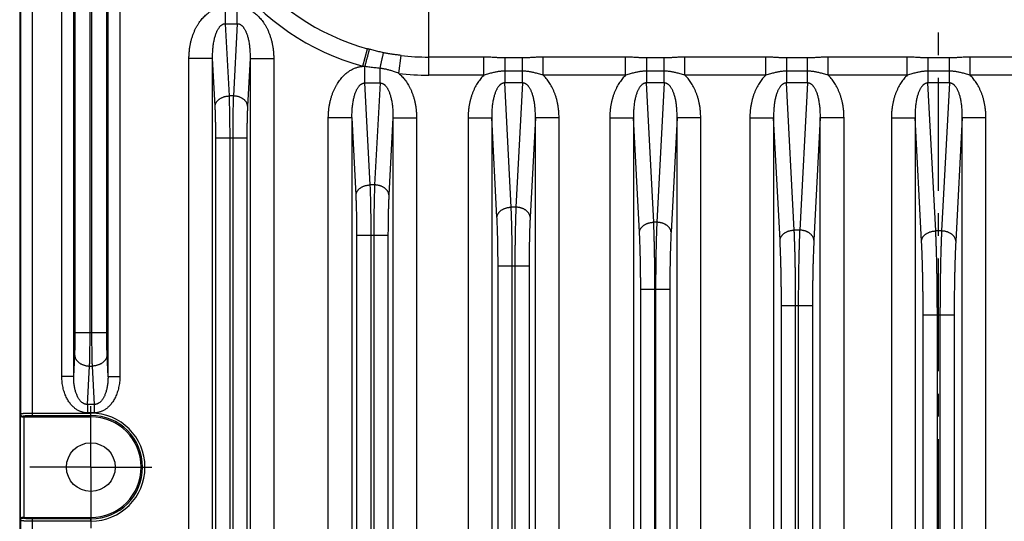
# Model space of a CAD drawing. Extents: x 0 to 840, y 0 to 594.
# Tile 9 of 84: x 146 to 229, y 353 to 396. Entities that reach past the tile are written whole.
import ezdxf

# ---------------------------------------------------------------- set-up
doc = ezdxf.new("R2010")
doc.units = 0
doc.header["$LTSCALE"] = 25.4
doc.header["$MEASUREMENT"] = 0
doc.linetypes.add('CENTER', pattern=[0.6, 0.375, -0.075, 0.075, -0.075])
doc.layers.get('0').update_dxf_attribs({"linetype": 'CONTINUOUS'})
doc.layers.add('P-AX', color=7, linetype='CONTINUOUS')

msp = doc.modelspace()

# ---------------------------------------------------------------- linework, layer by layer
at = {"color": 9, "linetype": 'CENTER'}
msp.add_line((223.664, 106.91), (223.664, 493.826), dxfattribs=at)
at = {"color": 7, "linetype": 'Continuous'}
for p, q in [((146.164, 478.906), (146.164, 116.905)), ((146.516, 362.155), (152.164, 362.155)), ((146.516, 353.655), (152.164, 353.655))]:
    msp.add_line(p, q, dxfattribs=at)
at = {"color": 9, "linetype": 'Continuous'}
for p, q in [((147.23, 362.271), (147.23, 472.54)), ((146.23, 472.41), (146.23, 362.401)), ((149.718, 365.547), (149.718, 468.263)), ((150.717, 365.547), (150.717, 468.263)), ((153.611, 468.263), (153.611, 365.547)), ((154.61, 468.263), (154.61, 365.547)), ((150.852, 369.262), (150.852, 464.548)), ((152.1, 369.262), (152.1, 464.548)), ((152.228, 464.548), (152.228, 369.262)), ((153.476, 464.548), (153.476, 369.262)), ((163.525, 395.32), (163.525, 396.734)), ((164.503, 395.32), (164.503, 396.734)), ((180.664, 390.973), (180.664, 396.897)), ((163.525, 395.32), (164.503, 395.32)), ((163.844, 389.225), (163.525, 395.32)), ((164.503, 395.32), (164.183, 389.225)), ((175.097, 391.726), (175.504, 393.203)), ((160.439, 177.535), (160.439, 392.376)), ((162.436, 392.376), (160.439, 392.376)), ((162.436, 177.535), (162.436, 392.376)), ((162.646, 388.376), (162.436, 392.376)), ((165.591, 392.376), (165.382, 388.376)), ((165.591, 392.376), (165.591, 177.535)), ((165.591, 392.376), (167.589, 392.376)), ((167.589, 392.376), (167.589, 177.535)), ((178.137, 391.126), (178.322, 392.647)), ((185.307, 392.505), (180.664, 392.505)), ((185.307, 390.973), (185.307, 392.505)), ((188.563, 392.431), (187.064, 392.431)), ((187.064, 392.431), (187.064, 390.32)), ((188.563, 390.32), (188.563, 392.431)), ((197.257, 392.505), (190.321, 392.505)), ((190.321, 390.973), (190.321, 392.505)), ((197.257, 390.973), (197.257, 392.505)), ((200.513, 392.431), (199.014, 392.431)), ((199.014, 392.431), (199.014, 390.32)), ((200.513, 390.32), (200.513, 392.431)), ((209.075, 392.505), (202.271, 392.505)), ((202.271, 390.973), (202.271, 392.505)), ((209.075, 390.973), (209.075, 392.505)), ((212.595, 392.431), (210.832, 392.431)), ((210.832, 392.431), (210.832, 390.32)), ((212.595, 390.32), (212.595, 392.431)), ((221.006, 392.505), (214.353, 392.505)), ((214.353, 390.973), (214.353, 392.505)), ((221.006, 390.973), (221.006, 392.505)), ((224.564, 392.431), (222.763, 392.431)), ((222.763, 392.431), (222.763, 390.32)), ((224.564, 390.32), (224.564, 392.431)), ((232.975, 392.505), (226.322, 392.505)), ((226.322, 390.973), (226.322, 392.505)), ((175.278, 390.32), (175.278, 391.705)), ((176.55, 390.32), (176.55, 391.55)), ((188.563, 391.316), (187.064, 391.316)), ((200.513, 391.316), (199.014, 391.316)), ((212.595, 391.316), (210.832, 391.316)), ((224.564, 391.316), (222.763, 391.316)), ((175.729, 381.718), (175.278, 390.32)), ((175.278, 390.32), (176.55, 390.32)), ((176.55, 390.32), (176.099, 381.718)), ((185.307, 390.973), (180.664, 390.973)), ((187.614, 379.84), (187.064, 390.32)), ((188.563, 390.32), (187.064, 390.32)), ((188.563, 390.32), (188.014, 379.84)), ((197.257, 390.973), (190.321, 390.973)), ((199.63, 378.57), (199.014, 390.32)), ((200.513, 390.32), (199.014, 390.32)), ((200.513, 390.32), (199.898, 378.57)), ((209.075, 390.973), (202.271, 390.973)), ((211.483, 377.905), (210.832, 390.32)), ((212.595, 390.32), (210.832, 390.32)), ((212.595, 390.32), (211.945, 377.905)), ((221.006, 390.973), (214.353, 390.973)), ((223.418, 377.834), (222.763, 390.32)), ((224.564, 390.32), (222.763, 390.32)), ((224.564, 390.32), (223.91, 377.834)), ((232.975, 390.973), (226.322, 390.973)), ((164.183, 389.225), (163.844, 389.225)), ((172.192, 177.535), (172.192, 387.376)), ((174.19, 387.376), (172.192, 387.376)), ((174.19, 177.535), (174.19, 387.376)), ((174.531, 380.869), (174.19, 387.376)), ((177.638, 387.376), (177.297, 380.869)), ((177.638, 387.376), (177.638, 177.535)), ((177.638, 387.376), (179.635, 387.376)), ((179.635, 387.376), (179.635, 177.535)), ((183.979, 387.376), (183.979, 305.935)), ((183.979, 387.376), (185.976, 387.376)), ((185.976, 387.376), (185.976, 305.935)), ((186.415, 378.992), (185.976, 387.376)), ((189.652, 387.376), (189.212, 378.992)), ((191.649, 387.376), (189.652, 387.376)), ((189.652, 305.935), (189.652, 387.376)), ((191.649, 305.935), (191.649, 387.376)), ((195.929, 387.376), (195.929, 311.935)), ((195.929, 387.376), (197.926, 387.376)), ((197.926, 387.376), (197.926, 311.935)), ((198.432, 377.721), (197.926, 387.376)), ((201.602, 387.376), (201.096, 377.721)), ((201.602, 311.935), (201.602, 387.376)), ((203.599, 387.376), (201.602, 387.376)), ((203.599, 311.935), (203.599, 387.376)), ((207.746, 387.376), (207.746, 314.435)), ((207.746, 387.376), (209.744, 387.376)), ((209.744, 387.376), (209.744, 314.435)), ((210.284, 377.056), (209.744, 387.376)), ((213.684, 387.376), (213.143, 377.056)), ((213.684, 314.435), (213.684, 387.376)), ((215.681, 387.376), (213.684, 387.376)), ((215.681, 314.435), (215.681, 387.376)), ((219.677, 387.376), (219.677, 315.435)), ((219.677, 387.376), (221.675, 387.376)), ((221.675, 387.376), (221.675, 315.435)), ((222.219, 376.986), (221.675, 387.376)), ((225.653, 387.376), (225.109, 376.986)), ((225.653, 315.435), (225.653, 387.376)), ((227.65, 387.376), (225.653, 387.376)), ((227.65, 315.435), (227.65, 387.376)), ((162.704, 184.221), (162.704, 385.689)), ((162.704, 385.689), (165.323, 385.689)), ((163.903, 184.221), (163.903, 385.689)), ((164.125, 385.689), (164.125, 184.221)), ((165.323, 385.689), (165.323, 184.221)), ((176.099, 381.718), (175.729, 381.718)), ((188.014, 379.84), (187.614, 379.84)), ((199.898, 378.57), (199.63, 378.57)), ((211.945, 377.905), (211.483, 377.905)), ((223.91, 377.834), (223.418, 377.834)), ((174.604, 187.435), (174.604, 377.475)), ((174.604, 377.475), (177.223, 377.475)), ((175.803, 187.435), (175.803, 377.475)), ((176.025, 377.475), (176.025, 187.435)), ((177.223, 377.475), (177.223, 187.435)), ((186.504, 318.42), (186.504, 374.891)), ((186.504, 374.891), (189.123, 374.891)), ((187.703, 318.42), (187.703, 374.891)), ((187.925, 374.891), (187.925, 318.42)), ((189.123, 374.891), (189.123, 318.42)), ((198.536, 326.398), (198.536, 372.913)), ((198.536, 372.913), (200.991, 372.913)), ((199.735, 326.398), (199.735, 372.913)), ((199.793, 372.913), (199.793, 326.398)), ((200.991, 372.913), (200.991, 326.398)), ((210.404, 330.27), (210.404, 371.541)), ((210.404, 371.541), (213.023, 371.541)), ((211.603, 330.27), (211.603, 371.541)), ((211.825, 371.541), (211.825, 330.27)), ((213.023, 371.541), (213.023, 330.27)), ((222.354, 332.047), (222.354, 370.763)), ((222.354, 370.763), (224.973, 370.763)), ((223.553, 332.047), (223.553, 370.763)), ((223.775, 370.763), (223.775, 332.047)), ((224.973, 370.763), (224.973, 332.047)), ((150.852, 369.262), (153.476, 369.262)), ((150.717, 365.547), (150.81, 367.318)), ((153.518, 367.318), (153.611, 365.547)), ((151.888, 363.19), (152.058, 366.434)), ((152.058, 366.434), (152.27, 366.434)), ((152.27, 366.434), (152.44, 363.19)), ((150.717, 365.547), (149.718, 365.547)), ((153.611, 365.547), (154.61, 365.547)), ((152.44, 363.19), (151.888, 363.19)), ((151.888, 363.19), (151.888, 362.483)), ((152.44, 363.19), (152.44, 362.483)), ((146.216, 362.33), (146.23, 362.401)), ((146.216, 362.33), (146.216, 353.481)), ((146.43, 362.202), (146.421, 362.154)), ((146.516, 362.155), (146.516, 353.655)), ((147.23, 362.47), (152.164, 362.47)), ((147.23, 362.271), (152.164, 362.271)), ((152.44, 362.483), (151.888, 362.483)), ((152.164, 362.155), (152.164, 362.47)), ((146.23, 353.41), (146.216, 353.481)), ((146.23, 353.41), (146.23, 242.401)), ((146.421, 353.657), (146.43, 353.609)), ((147.23, 242.271), (147.23, 353.54)), ((152.164, 353.54), (147.23, 353.54)), ((152.164, 353.341), (147.23, 353.341)), ((152.164, 353.341), (152.164, 353.655))]:
    msp.add_line(p, q, dxfattribs=at)
at = {"color": 7, "linetype": 'Continuous'}
msp.add_circle((152.164, 357.905), 2.054, dxfattribs=at)
at = {"color": 9, "linetype": 'Continuous'}
for centre, radius, start, end in [((180.664, 411.905), 20.933, 180, 254.5773), ((180.664, 411.905), 19.401, 180, 254.57726), ((180.664, 411.905), 19.401, 263.06598, 270), ((180.664, 411.905), 20.933, 263.06576, 270), ((152.164, 357.905), 4.564, 270, 90), ((152.164, 357.905), 4.365, 270, 90)]:
    msp.add_arc(centre, radius, start, end, dxfattribs=at)
at = {"color": 7, "linetype": 'Continuous'}
msp.add_arc((152.164, 357.905), 4.25, 270, 90, dxfattribs=at)
at = {"color": 9, "linetype": 'Continuous'}
for points, start_tangent, end_tangent in [([(160.439, 392.376), (160.447, 392.695), (160.471, 393.007), (160.509, 393.312), (160.562, 393.608), (160.627, 393.893), (160.705, 394.167), (160.795, 394.428), (160.893, 394.674), (161.001, 394.904), (161.116, 395.12), (161.237, 395.32), (161.363, 395.505), (161.494, 395.674), (161.628, 395.829), (161.765, 395.97), (161.904, 396.097), (162.045, 396.211), (162.185, 396.311), (162.324, 396.399), (162.461, 396.473), (162.594, 396.536), (162.722, 396.588), (162.846, 396.63), (162.965, 396.664), (163.081, 396.69), (163.194, 396.709), (163.305, 396.723), (163.415, 396.731), (163.525, 396.734)], (-0.000002, 1), (1, 0.000004)), ([(164.503, 396.734), (164.613, 396.731), (164.723, 396.723), (164.834, 396.709), (164.947, 396.69), (165.062, 396.664), (165.182, 396.63), (165.306, 396.588), (165.434, 396.536), (165.567, 396.473), (165.703, 396.399), (165.843, 396.311), (165.983, 396.211), (166.123, 396.097), (166.263, 395.97), (166.4, 395.829), (166.534, 395.674), (166.664, 395.505), (166.791, 395.32), (166.912, 395.12), (167.027, 394.904), (167.134, 394.674), (167.233, 394.428), (167.322, 394.167), (167.4, 393.893), (167.466, 393.608), (167.519, 393.312), (167.557, 393.007), (167.581, 392.695), (167.589, 392.376)], (1, -0.000004), (-0.000002, -1)), ([(162.436, 392.376), (162.434, 392.595), (162.438, 392.809), (162.447, 393.018), (162.462, 393.22), (162.482, 393.415), (162.507, 393.602), (162.536, 393.78), (162.57, 393.947), (162.606, 394.104), (162.646, 394.25), (162.688, 394.386), (162.733, 394.511), (162.779, 394.625), (162.827, 394.729), (162.876, 394.824), (162.926, 394.909), (162.977, 394.985), (163.028, 395.051), (163.079, 395.109), (163.129, 395.158), (163.178, 395.199), (163.226, 395.232), (163.271, 395.259), (163.316, 395.28), (163.359, 395.297), (163.401, 395.308), (163.442, 395.316), (163.483, 395.319), (163.525, 395.32)], (-0.023797, 0.999717), (0.999053, -0.043499)), ([(164.503, 395.32), (164.544, 395.319), (164.585, 395.316), (164.627, 395.308), (164.669, 395.297), (164.712, 395.28), (164.756, 395.259), (164.802, 395.232), (164.85, 395.199), (164.898, 395.158), (164.949, 395.109), (164.999, 395.051), (165.051, 394.985), (165.102, 394.909), (165.152, 394.824), (165.201, 394.729), (165.249, 394.625), (165.295, 394.511), (165.34, 394.386), (165.382, 394.25), (165.422, 394.104), (165.458, 393.947), (165.491, 393.78), (165.521, 393.602), (165.545, 393.415), (165.565, 393.22), (165.58, 393.018), (165.59, 392.809), (165.594, 392.595), (165.591, 392.376)], (0.999053, 0.043499), (-0.023797, -0.999717)), ([(175.278, 391.705), (175.315, 391.843), (175.352, 391.981), (175.389, 392.116), (175.425, 392.25), (175.46, 392.38), (175.495, 392.507), (175.528, 392.629), (175.56, 392.747), (175.591, 392.859), (175.62, 392.966), (175.647, 393.065), (175.672, 393.158)], (0.260322, 0.965522), (0.264512, 0.964382)), ([(175.672, 393.158), (175.589, 393.18), (175.504, 393.203)], (-0.965471, 0.260509), (-0.96399, 0.26594)), ([(176.85, 392.869), (176.456, 392.959), (176.063, 393.055), (175.672, 393.158)], (-0.976883, 0.213775), (-0.965471, 0.26051)), ([(176.55, 391.55), (176.58, 391.688), (176.61, 391.824), (176.64, 391.958), (176.669, 392.089), (176.698, 392.216), (176.726, 392.339), (176.753, 392.457), (176.78, 392.57), (176.805, 392.676), (176.828, 392.776), (176.85, 392.869)], (0.214232, 0.976783), (0.235246, 0.971936)), ([(178.322, 392.647), (178.12, 392.671), (177.942, 392.692), (177.783, 392.712), (177.64, 392.731), (177.51, 392.749), (177.389, 392.767), (177.275, 392.786), (177.167, 392.805), (177.061, 392.825), (176.956, 392.846), (176.85, 392.869)], (-0.992685, 0.120734), (-0.976883, 0.213775)), ([(187.064, 392.431), (186.974, 392.431), (186.881, 392.433), (186.785, 392.437), (186.684, 392.441), (186.576, 392.447), (186.457, 392.454), (186.325, 392.463), (186.175, 392.473), (186.003, 392.483), (185.804, 392.493), (185.573, 392.501), (185.307, 392.505)], (-1, 0.000003), (-1, 0.000014)), ([(190.321, 392.505), (190.055, 392.501), (189.823, 392.493), (189.624, 392.483), (189.453, 392.473), (189.303, 392.463), (189.171, 392.454), (189.052, 392.447), (188.944, 392.441), (188.843, 392.437), (188.746, 392.433), (188.653, 392.431), (188.563, 392.431)], (-1, -0.000014), (-1, -0.000003)), ([(199.014, 392.431), (198.924, 392.431), (198.831, 392.433), (198.735, 392.437), (198.634, 392.441), (198.526, 392.447), (198.407, 392.454), (198.275, 392.463), (198.125, 392.473), (197.953, 392.483), (197.754, 392.493), (197.523, 392.501), (197.257, 392.505)], (-1, 0.000003), (-1, 0.000014)), ([(202.271, 392.505), (202.005, 392.501), (201.773, 392.493), (201.574, 392.483), (201.403, 392.473), (201.253, 392.463), (201.121, 392.454), (201.002, 392.447), (200.894, 392.441), (200.793, 392.437), (200.696, 392.433), (200.603, 392.431), (200.513, 392.431)], (-1, -0.000014), (-1, -0.000003)), ([(210.832, 392.431), (210.742, 392.431), (210.649, 392.433), (210.553, 392.437), (210.452, 392.441), (210.344, 392.447), (210.225, 392.454), (210.093, 392.463), (209.943, 392.473), (209.771, 392.483), (209.572, 392.493), (209.341, 392.501), (209.075, 392.505)], (-1, 0.000003), (-1, 0.000014)), ([(214.353, 392.505), (214.087, 392.501), (213.855, 392.493), (213.657, 392.483), (213.485, 392.473), (213.335, 392.463), (213.203, 392.454), (213.084, 392.447), (212.976, 392.441), (212.875, 392.437), (212.778, 392.433), (212.686, 392.431), (212.595, 392.431)], (-1, -0.000014), (-1, -0.000003)), ([(222.763, 392.431), (222.673, 392.431), (222.58, 392.433), (222.484, 392.437), (222.383, 392.441), (222.275, 392.447), (222.156, 392.454), (222.024, 392.463), (221.874, 392.473), (221.702, 392.483), (221.503, 392.493), (221.272, 392.501), (221.006, 392.505)], (-1, 0.000003), (-1, 0.000014)), ([(226.322, 392.505), (226.056, 392.501), (225.824, 392.493), (225.626, 392.483), (225.454, 392.473), (225.304, 392.463), (225.172, 392.454), (225.053, 392.447), (224.945, 392.441), (224.844, 392.437), (224.747, 392.433), (224.655, 392.431), (224.564, 392.431)], (-1, -0.000014), (-1, -0.000003)), ([(172.192, 387.376), (172.2, 387.687), (172.222, 387.993), (172.259, 388.291), (172.309, 388.581), (172.372, 388.861), (172.447, 389.13), (172.533, 389.387), (172.628, 389.629), (172.731, 389.858), (172.842, 390.072), (172.959, 390.271), (173.081, 390.456), (173.208, 390.625), (173.338, 390.781), (173.471, 390.923), (173.606, 391.052), (173.743, 391.168), (173.88, 391.271), (174.017, 391.362), (174.152, 391.44), (174.283, 391.507), (174.411, 391.563), (174.534, 391.609), (174.653, 391.646), (174.768, 391.676), (174.88, 391.698), (174.989, 391.715), (175.097, 391.726)], (-0.000002, 1), (0.996792, 0.080032)), ([(175.278, 391.705), (175.188, 391.717), (175.097, 391.726)], (-0.991269, 0.131853), (-0.994995, 0.099924)), ([(176.55, 391.55), (176.124, 391.598), (175.7, 391.65), (175.278, 391.705)], (-0.99414, 0.108101), (-0.991039, 0.133576)), ([(178.137, 391.126), (177.953, 391.198), (177.781, 391.261), (177.621, 391.316), (177.47, 391.364), (177.326, 391.405), (177.189, 391.441), (177.056, 391.471), (176.928, 391.497), (176.801, 391.518), (176.675, 391.536), (176.55, 391.55)], (-0.927676, 0.373387), (-0.995126, 0.098609)), ([(178.137, 391.126), (178.27, 391.008), (178.402, 390.877), (178.531, 390.734), (178.657, 390.578), (178.78, 390.408), (178.898, 390.224), (179.011, 390.025), (179.118, 389.813), (179.217, 389.587), (179.309, 389.348), (179.391, 389.095), (179.463, 388.83), (179.523, 388.555), (179.571, 388.271), (179.607, 387.979), (179.628, 387.68), (179.635, 387.376)], (0.767552, -0.640986), (-0.000002, -1)), ([(187.064, 391.316), (186.948, 391.314), (186.829, 391.308), (186.709, 391.298), (186.586, 391.284), (186.46, 391.266), (186.328, 391.243), (186.188, 391.215), (186.04, 391.181), (185.879, 391.141), (185.705, 391.094), (185.514, 391.038), (185.307, 390.973)], (-1, 0.000006), (-0.949786, -0.3129)), ([(190.321, 390.973), (190.114, 391.038), (189.923, 391.094), (189.748, 391.141), (189.588, 391.181), (189.439, 391.215), (189.3, 391.243), (189.168, 391.266), (189.042, 391.284), (188.919, 391.298), (188.798, 391.308), (188.68, 391.314), (188.563, 391.316)], (-0.949786, 0.3129), (-1, -0.000006)), ([(199.014, 391.316), (198.898, 391.314), (198.779, 391.308), (198.659, 391.298), (198.536, 391.284), (198.41, 391.266), (198.278, 391.243), (198.138, 391.215), (197.99, 391.181), (197.829, 391.141), (197.655, 391.094), (197.464, 391.038), (197.257, 390.973)], (-1, 0.000006), (-0.949786, -0.3129)), ([(202.271, 390.973), (202.064, 391.038), (201.873, 391.094), (201.698, 391.141), (201.538, 391.181), (201.389, 391.215), (201.25, 391.243), (201.118, 391.266), (200.992, 391.284), (200.869, 391.298), (200.748, 391.308), (200.63, 391.314), (200.513, 391.316)], (-0.949786, 0.3129), (-1, -0.000006)), ([(210.832, 391.316), (210.716, 391.314), (210.597, 391.308), (210.477, 391.298), (210.354, 391.284), (210.228, 391.266), (210.095, 391.243), (209.956, 391.215), (209.808, 391.181), (209.647, 391.141), (209.473, 391.094), (209.282, 391.038), (209.075, 390.973)], (-1, 0.000006), (-0.949786, -0.3129)), ([(214.353, 390.973), (214.146, 391.038), (213.955, 391.094), (213.78, 391.141), (213.62, 391.181), (213.471, 391.215), (213.332, 391.243), (213.2, 391.266), (213.074, 391.284), (212.951, 391.298), (212.83, 391.308), (212.712, 391.314), (212.595, 391.316)], (-0.949786, 0.3129), (-1, -0.000006)), ([(222.763, 391.316), (222.647, 391.314), (222.528, 391.308), (222.407, 391.298), (222.285, 391.284), (222.158, 391.266), (222.026, 391.243), (221.887, 391.215), (221.739, 391.181), (221.578, 391.141), (221.404, 391.094), (221.213, 391.038), (221.006, 390.973)], (-1, 0.000006), (-0.949786, -0.3129)), ([(226.322, 390.973), (226.115, 391.038), (225.924, 391.094), (225.749, 391.141), (225.589, 391.181), (225.44, 391.215), (225.301, 391.243), (225.169, 391.266), (225.043, 391.284), (224.92, 391.298), (224.799, 391.308), (224.681, 391.314), (224.564, 391.316)], (-0.949786, 0.3129), (-1, -0.000006)), ([(174.19, 387.376), (174.187, 387.595), (174.191, 387.809), (174.201, 388.018), (174.215, 388.22), (174.236, 388.415), (174.26, 388.602), (174.29, 388.78), (174.323, 388.947), (174.359, 389.104), (174.399, 389.25), (174.441, 389.386), (174.486, 389.511), (174.532, 389.625), (174.58, 389.729), (174.629, 389.824), (174.679, 389.909), (174.73, 389.985), (174.781, 390.051), (174.832, 390.109), (174.882, 390.158), (174.931, 390.199), (174.979, 390.232), (175.025, 390.259), (175.069, 390.28), (175.112, 390.297), (175.154, 390.308), (175.195, 390.316), (175.237, 390.319), (175.278, 390.32)], (-0.023797, 0.999717), (0.999053, -0.043499)), ([(176.55, 390.32), (176.591, 390.319), (176.632, 390.316), (176.674, 390.308), (176.716, 390.297), (176.759, 390.28), (176.803, 390.259), (176.849, 390.232), (176.896, 390.199), (176.945, 390.158), (176.995, 390.109), (177.046, 390.051), (177.097, 389.985), (177.148, 389.909), (177.199, 389.824), (177.248, 389.729), (177.296, 389.625), (177.342, 389.511), (177.386, 389.386), (177.429, 389.25), (177.468, 389.104), (177.505, 388.947), (177.538, 388.78), (177.567, 388.602), (177.592, 388.415), (177.612, 388.22), (177.627, 388.018), (177.637, 387.809), (177.64, 387.595), (177.638, 387.376)], (0.999053, 0.043499), (-0.023797, -0.999717)), ([(185.307, 390.973), (185.178, 390.841), (185.052, 390.697), (184.929, 390.54), (184.809, 390.37), (184.694, 390.187), (184.584, 389.99), (184.48, 389.779), (184.383, 389.555), (184.295, 389.318), (184.215, 389.068), (184.145, 388.807), (184.087, 388.536), (184.04, 388.257), (184.006, 387.969), (183.986, 387.675), (183.979, 387.376)], (-0.718912, -0.695101), (0.000002, -1)), ([(187.064, 390.32), (187.023, 390.319), (186.982, 390.316), (186.94, 390.308), (186.898, 390.297), (186.855, 390.28), (186.811, 390.259), (186.765, 390.232), (186.718, 390.199), (186.669, 390.158), (186.619, 390.109), (186.568, 390.051), (186.517, 389.985), (186.466, 389.909), (186.415, 389.824), (186.366, 389.729), (186.318, 389.625), (186.272, 389.511), (186.228, 389.386), (186.185, 389.25), (186.146, 389.104), (186.109, 388.947), (186.076, 388.78), (186.047, 388.602), (186.022, 388.415), (186.002, 388.22), (185.987, 388.018), (185.977, 387.809), (185.974, 387.595), (185.976, 387.376)], (-0.999053, 0.043506), (0.023797, -0.999717)), ([(189.652, 387.376), (189.654, 387.595), (189.65, 387.809), (189.641, 388.018), (189.626, 388.22), (189.606, 388.415), (189.581, 388.602), (189.552, 388.78), (189.519, 388.947), (189.482, 389.104), (189.442, 389.25), (189.4, 389.386), (189.356, 389.511), (189.309, 389.625), (189.261, 389.729), (189.212, 389.824), (189.162, 389.909), (189.111, 389.985), (189.06, 390.051), (189.009, 390.109), (188.959, 390.158), (188.91, 390.199), (188.863, 390.232), (188.817, 390.259), (188.773, 390.28), (188.729, 390.297), (188.687, 390.308), (188.646, 390.316), (188.605, 390.319), (188.563, 390.32)], (0.023797, 0.999717), (-0.999053, -0.043506)), ([(191.649, 387.376), (191.642, 387.675), (191.621, 387.969), (191.587, 388.257), (191.541, 388.536), (191.482, 388.807), (191.413, 389.068), (191.333, 389.318), (191.244, 389.555), (191.148, 389.779), (191.044, 389.99), (190.934, 390.187), (190.818, 390.37), (190.699, 390.54), (190.576, 390.697), (190.449, 390.841), (190.321, 390.973)], (0.000002, 1), (-0.718912, 0.695101)), ([(197.257, 390.973), (197.128, 390.841), (197.002, 390.697), (196.879, 390.54), (196.759, 390.37), (196.644, 390.187), (196.534, 389.99), (196.43, 389.779), (196.333, 389.555), (196.245, 389.318), (196.165, 389.068), (196.095, 388.807), (196.037, 388.536), (195.99, 388.257), (195.956, 387.969), (195.936, 387.675), (195.929, 387.376)], (-0.718912, -0.695101), (0.000002, -1)), ([(199.014, 390.32), (198.973, 390.319), (198.932, 390.316), (198.89, 390.308), (198.848, 390.297), (198.805, 390.28), (198.761, 390.259), (198.715, 390.232), (198.668, 390.199), (198.619, 390.158), (198.569, 390.109), (198.518, 390.051), (198.467, 389.985), (198.416, 389.909), (198.365, 389.824), (198.316, 389.729), (198.268, 389.625), (198.222, 389.511), (198.178, 389.386), (198.135, 389.25), (198.096, 389.104), (198.059, 388.947), (198.026, 388.78), (197.997, 388.602), (197.972, 388.415), (197.952, 388.22), (197.937, 388.018), (197.927, 387.809), (197.924, 387.595), (197.926, 387.376)], (-0.999053, 0.043506), (0.023797, -0.999717)), ([(201.602, 387.376), (201.604, 387.595), (201.6, 387.809), (201.591, 388.018), (201.576, 388.22), (201.556, 388.415), (201.531, 388.602), (201.502, 388.78), (201.469, 388.947), (201.432, 389.104), (201.392, 389.25), (201.35, 389.386), (201.306, 389.511), (201.259, 389.625), (201.211, 389.729), (201.162, 389.824), (201.112, 389.909), (201.061, 389.985), (201.01, 390.051), (200.959, 390.109), (200.909, 390.158), (200.86, 390.199), (200.813, 390.232), (200.767, 390.259), (200.723, 390.28), (200.679, 390.297), (200.637, 390.308), (200.596, 390.316), (200.555, 390.319), (200.513, 390.32)], (0.023797, 0.999717), (-0.999053, -0.043506)), ([(203.599, 387.376), (203.592, 387.675), (203.571, 387.969), (203.537, 388.257), (203.491, 388.536), (203.432, 388.807), (203.363, 389.068), (203.283, 389.318), (203.194, 389.555), (203.098, 389.779), (202.994, 389.99), (202.884, 390.187), (202.768, 390.37), (202.649, 390.54), (202.526, 390.697), (202.399, 390.841), (202.271, 390.973)], (0.000002, 1), (-0.718912, 0.695101)), ([(209.075, 390.973), (208.946, 390.841), (208.82, 390.697), (208.697, 390.54), (208.577, 390.37), (208.462, 390.187), (208.352, 389.99), (208.248, 389.779), (208.151, 389.555), (208.062, 389.318), (207.983, 389.068), (207.913, 388.807), (207.855, 388.536), (207.808, 388.257), (207.774, 387.969), (207.753, 387.675), (207.746, 387.376)], (-0.718912, -0.695101), (0.000002, -1)), ([(210.832, 390.32), (210.791, 390.319), (210.75, 390.316), (210.708, 390.308), (210.666, 390.297), (210.623, 390.28), (210.579, 390.259), (210.533, 390.232), (210.485, 390.199), (210.437, 390.158), (210.387, 390.109), (210.336, 390.051), (210.285, 389.985), (210.234, 389.909), (210.183, 389.824), (210.134, 389.729), (210.086, 389.625), (210.04, 389.511), (209.995, 389.386), (209.953, 389.25), (209.914, 389.104), (209.877, 388.947), (209.844, 388.78), (209.815, 388.602), (209.79, 388.415), (209.77, 388.22), (209.755, 388.018), (209.745, 387.809), (209.741, 387.595), (209.744, 387.376)], (-0.999053, 0.043506), (0.023797, -0.999717)), ([(213.684, 387.376), (213.686, 387.595), (213.682, 387.809), (213.673, 388.018), (213.658, 388.22), (213.638, 388.415), (213.613, 388.602), (213.584, 388.78), (213.551, 388.947), (213.514, 389.104), (213.474, 389.25), (213.432, 389.386), (213.388, 389.511), (213.341, 389.625), (213.294, 389.729), (213.244, 389.824), (213.194, 389.909), (213.143, 389.985), (213.092, 390.051), (213.041, 390.109), (212.991, 390.158), (212.942, 390.199), (212.895, 390.232), (212.849, 390.259), (212.805, 390.28), (212.762, 390.297), (212.72, 390.308), (212.678, 390.316), (212.637, 390.319), (212.595, 390.32)], (0.023797, 0.999717), (-0.999053, -0.043506)), ([(215.681, 387.376), (215.674, 387.675), (215.653, 387.969), (215.619, 388.257), (215.573, 388.536), (215.514, 388.807), (215.445, 389.068), (215.365, 389.318), (215.276, 389.555), (215.18, 389.779), (215.076, 389.99), (214.966, 390.187), (214.85, 390.37), (214.731, 390.54), (214.608, 390.697), (214.482, 390.841), (214.353, 390.973)], (0.000002, 1), (-0.718912, 0.695101)), ([(221.006, 390.973), (220.877, 390.841), (220.751, 390.697), (220.628, 390.54), (220.508, 390.37), (220.393, 390.187), (220.283, 389.99), (220.179, 389.779), (220.082, 389.555), (219.993, 389.318), (219.914, 389.068), (219.844, 388.807), (219.786, 388.536), (219.739, 388.257), (219.705, 387.969), (219.684, 387.675), (219.677, 387.376)], (-0.718912, -0.695101), (0.000002, -1)), ([(222.763, 390.32), (222.722, 390.319), (222.681, 390.316), (222.639, 390.308), (222.597, 390.297), (222.554, 390.28), (222.51, 390.259), (222.464, 390.232), (222.416, 390.199), (222.368, 390.158), (222.317, 390.109), (222.267, 390.051), (222.215, 389.985), (222.165, 389.909), (222.114, 389.824), (222.065, 389.729), (222.017, 389.625), (221.971, 389.511), (221.926, 389.386), (221.884, 389.25), (221.844, 389.104), (221.808, 388.947), (221.775, 388.78), (221.745, 388.602), (221.721, 388.415), (221.701, 388.22), (221.686, 388.018), (221.676, 387.809), (221.672, 387.595), (221.675, 387.376)], (-0.999053, 0.043506), (0.023797, -0.999717)), ([(225.653, 387.376), (225.655, 387.595), (225.651, 387.809), (225.642, 388.018), (225.627, 388.22), (225.607, 388.415), (225.582, 388.602), (225.553, 388.78), (225.52, 388.947), (225.483, 389.104), (225.444, 389.25), (225.401, 389.386), (225.357, 389.511), (225.31, 389.625), (225.263, 389.729), (225.213, 389.824), (225.163, 389.909), (225.112, 389.985), (225.061, 390.051), (225.01, 390.109), (224.96, 390.158), (224.911, 390.199), (224.864, 390.232), (224.818, 390.259), (224.774, 390.28), (224.731, 390.297), (224.689, 390.308), (224.647, 390.316), (224.606, 390.319), (224.564, 390.32)], (0.023797, 0.999717), (-0.999053, -0.043506)), ([(227.65, 387.376), (227.643, 387.675), (227.622, 387.969), (227.588, 388.257), (227.542, 388.536), (227.484, 388.807), (227.414, 389.068), (227.334, 389.318), (227.245, 389.555), (227.149, 389.779), (227.045, 389.99), (226.935, 390.187), (226.819, 390.37), (226.7, 390.54), (226.577, 390.697), (226.451, 390.841), (226.322, 390.973)], (0.000002, 1), (-0.718912, 0.695101)), ([(162.646, 388.376), (162.653, 388.442), (162.667, 388.506), (162.688, 388.57), (162.715, 388.633), (162.75, 388.694), (162.79, 388.754), (162.837, 388.811), (162.89, 388.865), (162.948, 388.917), (163.012, 388.966), (163.081, 389.011), (163.154, 389.052), (163.231, 389.09), (163.312, 389.123), (163.396, 389.152), (163.482, 389.176), (163.571, 389.195), (163.661, 389.21), (163.752, 389.22), (163.844, 389.225)], (0.052193, 0.998637), (0.999657, 0.026195)), ([(163.903, 385.689), (163.902, 385.951), (163.901, 386.212), (163.9, 386.472), (163.898, 386.729), (163.896, 386.983), (163.893, 387.234), (163.889, 387.481), (163.885, 387.723), (163.881, 387.959), (163.876, 388.189), (163.87, 388.412), (163.865, 388.628), (163.858, 388.836), (163.851, 389.035), (163.844, 389.225)], (0, 1), (-0.039798, 0.999208)), ([(164.183, 389.225), (164.176, 389.035), (164.169, 388.836), (164.163, 388.628), (164.157, 388.412), (164.152, 388.189), (164.147, 387.959), (164.142, 387.723), (164.138, 387.481), (164.135, 387.234), (164.132, 386.983), (164.129, 386.729), (164.128, 386.472), (164.126, 386.212), (164.125, 385.951), (164.125, 385.689)], (-0.039798, -0.999208), (0, -1)), ([(165.382, 388.376), (165.375, 388.442), (165.361, 388.506), (165.34, 388.57), (165.312, 388.633), (165.278, 388.694), (165.237, 388.754), (165.19, 388.811), (165.138, 388.865), (165.079, 388.917), (165.016, 388.966), (164.947, 389.011), (164.874, 389.052), (164.797, 389.09), (164.716, 389.123), (164.632, 389.152), (164.546, 389.176), (164.457, 389.195), (164.367, 389.21), (164.275, 389.22), (164.183, 389.225)], (-0.052193, 0.998637), (-0.999657, 0.026195)), ([(162.704, 385.689), (162.704, 385.888), (162.703, 386.087), (162.702, 386.284), (162.7, 386.479), (162.697, 386.673), (162.694, 386.864), (162.691, 387.051), (162.687, 387.235), (162.683, 387.414), (162.678, 387.589), (162.672, 387.759), (162.666, 387.923), (162.66, 388.081), (162.653, 388.232), (162.646, 388.376)], (0, 1), (-0.052336, 0.99863)), ([(165.382, 388.376), (165.375, 388.232), (165.368, 388.081), (165.361, 387.923), (165.356, 387.759), (165.35, 387.589), (165.345, 387.414), (165.341, 387.235), (165.337, 387.051), (165.333, 386.864), (165.33, 386.673), (165.328, 386.479), (165.326, 386.284), (165.325, 386.087), (165.324, 385.888), (165.323, 385.689)], (-0.052336, -0.99863), (0, -1)), ([(174.531, 380.869), (174.537, 380.935), (174.551, 380.999), (174.572, 381.063), (174.6, 381.126), (174.634, 381.187), (174.675, 381.247), (174.722, 381.304), (174.775, 381.358), (174.833, 381.41), (174.897, 381.459), (174.965, 381.504), (175.038, 381.545), (175.116, 381.583), (175.196, 381.616), (175.28, 381.645), (175.367, 381.669), (175.455, 381.688), (175.546, 381.703), (175.637, 381.713), (175.729, 381.718)], (0.052193, 0.998637), (0.999657, 0.026195)), ([(175.803, 377.475), (175.802, 377.77), (175.801, 378.063), (175.8, 378.356), (175.798, 378.646), (175.795, 378.933), (175.792, 379.217), (175.788, 379.496), (175.783, 379.771), (175.778, 380.04), (175.773, 380.303), (175.767, 380.56), (175.76, 380.809), (175.753, 381.049), (175.745, 381.282), (175.737, 381.505), (175.729, 381.718)], (0, 1), (-0.041889, 0.999122)), ([(176.099, 381.718), (176.09, 381.505), (176.082, 381.282), (176.075, 381.049), (176.067, 380.809), (176.061, 380.56), (176.055, 380.303), (176.049, 380.04), (176.044, 379.771), (176.04, 379.496), (176.036, 379.217), (176.033, 378.933), (176.03, 378.646), (176.028, 378.356), (176.026, 378.063), (176.025, 377.77), (176.025, 377.475)], (-0.041889, -0.999122), (0, -1)), ([(177.297, 380.869), (177.29, 380.935), (177.276, 380.999), (177.255, 381.063), (177.228, 381.126), (177.193, 381.187), (177.153, 381.247), (177.106, 381.304), (177.053, 381.358), (176.995, 381.41), (176.931, 381.459), (176.862, 381.504), (176.789, 381.545), (176.712, 381.583), (176.631, 381.616), (176.547, 381.645), (176.461, 381.669), (176.372, 381.688), (176.282, 381.703), (176.191, 381.713), (176.099, 381.718)], (-0.052193, 0.998637), (-0.999657, 0.026195)), ([(174.604, 377.475), (174.604, 377.711), (174.603, 377.946), (174.602, 378.18), (174.599, 378.412), (174.597, 378.641), (174.593, 378.868), (174.59, 379.092), (174.585, 379.312), (174.58, 379.527), (174.575, 379.738), (174.568, 379.943), (174.562, 380.142), (174.555, 380.335), (174.547, 380.52), (174.539, 380.699), (174.531, 380.869)], (0, 1), (-0.052336, 0.99863)), ([(177.297, 380.869), (177.289, 380.699), (177.281, 380.52), (177.273, 380.335), (177.266, 380.142), (177.259, 379.943), (177.253, 379.738), (177.248, 379.527), (177.243, 379.312), (177.238, 379.092), (177.234, 378.868), (177.231, 378.641), (177.228, 378.412), (177.226, 378.18), (177.225, 377.946), (177.224, 377.711), (177.223, 377.475)], (-0.052336, -0.99863), (0, -1)), ([(186.415, 378.992), (186.422, 379.057), (186.436, 379.122), (186.457, 379.186), (186.485, 379.248), (186.519, 379.31), (186.56, 379.369), (186.606, 379.426), (186.659, 379.481), (186.718, 379.533), (186.781, 379.581), (186.85, 379.626), (186.923, 379.668), (187, 379.705), (187.081, 379.738), (187.165, 379.767), (187.251, 379.791), (187.34, 379.811), (187.43, 379.826), (187.522, 379.836), (187.614, 379.84)], (0.052193, 0.998637), (0.999657, 0.026195)), ([(187.703, 374.891), (187.702, 375.234), (187.701, 375.577), (187.699, 375.918), (187.697, 376.256), (187.693, 376.591), (187.689, 376.922), (187.685, 377.249), (187.679, 377.569), (187.673, 377.883), (187.667, 378.19), (187.659, 378.489), (187.651, 378.779), (187.643, 379.06), (187.634, 379.331), (187.624, 379.591), (187.614, 379.84)], (0, 1), (-0.043382, 0.999059)), ([(188.014, 379.84), (188.004, 379.591), (187.994, 379.331), (187.985, 379.06), (187.976, 378.779), (187.968, 378.489), (187.961, 378.19), (187.954, 377.883), (187.948, 377.569), (187.943, 377.249), (187.938, 376.922), (187.934, 376.591), (187.931, 376.256), (187.928, 375.918), (187.927, 375.577), (187.925, 375.234), (187.925, 374.891)], (-0.043382, -0.999059), (0, -1)), ([(189.212, 378.992), (189.206, 379.057), (189.192, 379.122), (189.171, 379.186), (189.143, 379.248), (189.109, 379.31), (189.068, 379.369), (189.021, 379.426), (188.968, 379.481), (188.91, 379.533), (188.846, 379.581), (188.778, 379.626), (188.705, 379.668), (188.627, 379.705), (188.547, 379.738), (188.463, 379.767), (188.376, 379.791), (188.288, 379.811), (188.197, 379.826), (188.106, 379.836), (188.014, 379.84)], (-0.052193, 0.998637), (-0.999657, 0.026195)), ([(186.504, 374.891), (186.504, 375.175), (186.503, 375.459), (186.501, 375.742), (186.498, 376.022), (186.495, 376.3), (186.491, 376.574), (186.486, 376.844), (186.481, 377.11), (186.475, 377.37), (186.468, 377.624), (186.461, 377.872), (186.453, 378.113), (186.444, 378.346), (186.435, 378.57), (186.425, 378.786), (186.415, 378.992)], (0, 1), (-0.052336, 0.99863)), ([(189.212, 378.992), (189.202, 378.786), (189.192, 378.57), (189.183, 378.346), (189.175, 378.113), (189.167, 377.872), (189.159, 377.624), (189.153, 377.37), (189.147, 377.11), (189.141, 376.844), (189.137, 376.574), (189.133, 376.3), (189.129, 376.022), (189.127, 375.742), (189.125, 375.459), (189.124, 375.175), (189.123, 374.891)], (-0.052336, -0.99863), (0, -1)), ([(198.432, 377.721), (198.439, 377.786), (198.453, 377.851), (198.473, 377.915), (198.501, 377.978), (198.535, 378.039), (198.576, 378.098), (198.623, 378.156), (198.676, 378.21), (198.734, 378.262), (198.798, 378.311), (198.867, 378.356), (198.94, 378.397), (199.017, 378.434), (199.098, 378.468), (199.182, 378.496), (199.268, 378.521), (199.357, 378.54), (199.447, 378.555), (199.538, 378.565), (199.63, 378.57)], (0.052193, 0.998637), (0.999657, 0.026195)), ([(199.735, 372.913), (199.734, 373.282), (199.733, 373.651), (199.731, 374.018), (199.728, 374.383), (199.725, 374.744), (199.721, 375.102), (199.716, 375.455), (199.71, 375.802), (199.704, 376.144), (199.697, 376.478), (199.689, 376.805), (199.681, 377.124), (199.672, 377.434), (199.663, 377.734), (199.652, 378.024), (199.642, 378.302), (199.63, 378.57)], (0, 1), (-0.044502, 0.999009)), ([(199.898, 378.57), (199.886, 378.302), (199.875, 378.024), (199.865, 377.734), (199.855, 377.434), (199.846, 377.124), (199.838, 376.805), (199.83, 376.478), (199.823, 376.144), (199.817, 375.802), (199.812, 375.455), (199.807, 375.102), (199.803, 374.744), (199.799, 374.383), (199.797, 374.018), (199.795, 373.651), (199.794, 373.282), (199.793, 372.913)], (-0.044502, -0.999009), (0, -1)), ([(201.096, 377.721), (201.089, 377.786), (201.075, 377.851), (201.054, 377.915), (201.027, 377.978), (200.992, 378.039), (200.952, 378.098), (200.905, 378.156), (200.852, 378.21), (200.793, 378.262), (200.73, 378.311), (200.661, 378.356), (200.588, 378.397), (200.511, 378.434), (200.43, 378.468), (200.346, 378.496), (200.26, 378.521), (200.171, 378.54), (200.081, 378.555), (199.989, 378.565), (199.898, 378.57)], (-0.052193, 0.998637), (-0.999657, 0.026195)), ([(210.284, 377.056), (210.291, 377.121), (210.305, 377.186), (210.326, 377.25), (210.354, 377.312), (210.388, 377.374), (210.429, 377.433), (210.476, 377.49), (210.529, 377.545), (210.587, 377.597), (210.651, 377.645), (210.719, 377.69), (210.792, 377.732), (210.87, 377.769), (210.95, 377.802), (211.034, 377.831), (211.121, 377.856), (211.209, 377.875), (211.3, 377.89), (211.391, 377.9), (211.483, 377.905)], (0.052193, 0.998637), (0.999657, 0.026195)), ([(211.603, 371.541), (211.602, 371.956), (211.601, 372.371), (211.599, 372.784), (211.596, 373.194), (211.592, 373.601), (211.587, 374.003), (211.581, 374.4), (211.575, 374.791), (211.568, 375.175), (211.56, 375.552), (211.551, 375.92), (211.541, 376.278), (211.531, 376.626), (211.52, 376.964), (211.508, 377.29), (211.496, 377.604), (211.483, 377.905)], (0, 1), (-0.045373, 0.99897)), ([(211.945, 377.905), (211.932, 377.604), (211.919, 377.29), (211.908, 376.964), (211.897, 376.626), (211.886, 376.278), (211.877, 375.92), (211.868, 375.552), (211.86, 375.175), (211.853, 374.791), (211.846, 374.4), (211.841, 374.003), (211.836, 373.601), (211.832, 373.194), (211.829, 372.784), (211.827, 372.371), (211.826, 371.956), (211.825, 371.541)], (-0.045373, -0.99897), (0, -1)), ([(213.143, 377.056), (213.136, 377.121), (213.122, 377.186), (213.101, 377.25), (213.074, 377.312), (213.04, 377.374), (212.999, 377.433), (212.952, 377.49), (212.899, 377.545), (212.841, 377.597), (212.777, 377.645), (212.708, 377.69), (212.635, 377.732), (212.558, 377.769), (212.477, 377.802), (212.393, 377.831), (212.307, 377.856), (212.218, 377.875), (212.128, 377.89), (212.037, 377.9), (211.945, 377.905)], (-0.052193, 0.998637), (-0.999657, 0.026195)), ([(222.219, 376.986), (222.226, 377.051), (222.24, 377.115), (222.261, 377.179), (222.288, 377.242), (222.323, 377.303), (222.363, 377.363), (222.41, 377.42), (222.463, 377.475), (222.522, 377.526), (222.585, 377.575), (222.654, 377.62), (222.727, 377.661), (222.804, 377.699), (222.885, 377.732), (222.969, 377.761), (223.055, 377.785), (223.144, 377.805), (223.234, 377.819), (223.326, 377.829), (223.418, 377.834)], (0.052193, 0.998637), (0.999657, 0.026195)), ([(223.553, 370.763), (223.552, 371.199), (223.551, 371.635), (223.549, 372.068), (223.546, 372.499), (223.542, 372.927), (223.537, 373.351), (223.531, 373.77), (223.525, 374.183), (223.517, 374.589), (223.509, 374.989), (223.5, 375.38), (223.491, 375.763), (223.48, 376.136), (223.469, 376.498), (223.457, 376.85), (223.445, 377.191), (223.431, 377.519), (223.418, 377.834)], (0, 1), (-0.04607, 0.998938)), ([(223.91, 377.834), (223.896, 377.519), (223.883, 377.191), (223.87, 376.85), (223.858, 376.498), (223.847, 376.136), (223.837, 375.763), (223.827, 375.38), (223.818, 374.989), (223.81, 374.589), (223.803, 374.183), (223.796, 373.77), (223.791, 373.351), (223.786, 372.927), (223.782, 372.499), (223.779, 372.068), (223.777, 371.635), (223.776, 371.199), (223.775, 370.763)], (-0.04607, -0.998938), (0, -1)), ([(225.109, 376.986), (225.102, 377.051), (225.088, 377.115), (225.067, 377.179), (225.039, 377.242), (225.005, 377.303), (224.964, 377.363), (224.917, 377.42), (224.864, 377.475), (224.806, 377.526), (224.742, 377.575), (224.674, 377.62), (224.601, 377.661), (224.523, 377.699), (224.443, 377.732), (224.359, 377.761), (224.272, 377.785), (224.184, 377.805), (224.093, 377.819), (224.002, 377.829), (223.91, 377.834)], (-0.052193, 0.998637), (-0.999657, 0.026195)), ([(198.536, 372.913), (198.536, 373.227), (198.535, 373.54), (198.533, 373.852), (198.53, 374.162), (198.527, 374.47), (198.523, 374.774), (198.518, 375.074), (198.512, 375.369), (198.506, 375.659), (198.499, 375.944), (198.491, 376.222), (198.483, 376.492), (198.474, 376.756), (198.464, 377.011), (198.454, 377.257), (198.443, 377.494), (198.432, 377.721)], (0, 1), (-0.052336, 0.99863)), ([(201.096, 377.721), (201.084, 377.494), (201.074, 377.257), (201.063, 377.011), (201.054, 376.756), (201.045, 376.492), (201.037, 376.222), (201.029, 375.944), (201.022, 375.659), (201.016, 375.369), (201.01, 375.074), (201.005, 374.774), (201.001, 374.47), (200.998, 374.162), (200.995, 373.852), (200.993, 373.54), (200.992, 373.227), (200.991, 372.913)], (-0.052336, -0.99863), (0, -1)), ([(210.404, 371.541), (210.404, 371.901), (210.402, 372.26), (210.4, 372.618), (210.397, 372.974), (210.393, 373.326), (210.389, 373.675), (210.383, 374.019), (210.377, 374.358), (210.369, 374.691), (210.361, 375.017), (210.353, 375.336), (210.343, 375.646), (210.333, 375.948), (210.322, 376.241), (210.31, 376.523), (210.298, 376.795), (210.284, 377.056)], (0, 1), (-0.052336, 0.99863)), ([(213.143, 377.056), (213.13, 376.795), (213.118, 376.523), (213.106, 376.241), (213.095, 375.948), (213.085, 375.646), (213.075, 375.336), (213.066, 375.017), (213.058, 374.691), (213.051, 374.358), (213.045, 374.019), (213.039, 373.675), (213.034, 373.326), (213.03, 372.974), (213.027, 372.618), (213.025, 372.26), (213.024, 371.901), (213.023, 371.541)], (-0.052336, -0.99863), (0, -1)), ([(222.354, 370.763), (222.354, 371.147), (222.352, 371.53), (222.35, 371.912), (222.347, 372.291), (222.343, 372.667), (222.339, 373.04), (222.333, 373.409), (222.326, 373.772), (222.319, 374.13), (222.311, 374.482), (222.302, 374.826), (222.292, 375.163), (222.282, 375.491), (222.271, 375.81), (222.259, 376.12), (222.246, 376.419), (222.233, 376.708), (222.219, 376.986)], (0, 1), (-0.052336, 0.99863)), ([(225.109, 376.986), (225.095, 376.708), (225.081, 376.419), (225.069, 376.12), (225.057, 375.81), (225.046, 375.491), (225.035, 375.163), (225.026, 374.826), (225.017, 374.482), (225.009, 374.13), (225.001, 373.772), (224.995, 373.409), (224.989, 373.04), (224.984, 372.667), (224.98, 372.291), (224.977, 371.912), (224.975, 371.53), (224.974, 371.147), (224.973, 370.763)], (-0.052336, -0.99863), (0, -1)), ([(150.81, 367.318), (150.815, 367.43), (150.82, 367.548), (150.825, 367.671), (150.83, 367.799), (150.834, 367.932), (150.837, 368.069), (150.841, 368.21), (150.844, 368.354), (150.846, 368.501), (150.848, 368.65), (150.85, 368.802), (150.851, 368.954), (150.852, 369.108), (150.852, 369.262)], (0.052336, 0.99863), (0, 1)), ([(152.058, 366.434), (152.063, 366.597), (152.069, 366.768), (152.073, 366.948), (152.078, 367.134), (152.082, 367.327), (152.086, 367.527), (152.089, 367.732), (152.092, 367.941), (152.094, 368.155), (152.096, 368.372), (152.098, 368.592), (152.099, 368.814), (152.1, 369.038), (152.1, 369.262)], (0.036006, 0.999352), (0, 1)), ([(152.228, 369.262), (152.228, 369.038), (152.229, 368.814), (152.23, 368.592), (152.231, 368.372), (152.233, 368.155), (152.236, 367.941), (152.239, 367.732), (152.242, 367.527), (152.246, 367.327), (152.25, 367.134), (152.254, 366.948), (152.259, 366.768), (152.264, 366.597), (152.27, 366.434)], (0, -1), (0.036006, -0.999352)), ([(153.476, 369.262), (153.476, 369.108), (153.477, 368.954), (153.478, 368.802), (153.48, 368.65), (153.482, 368.501), (153.484, 368.354), (153.487, 368.21), (153.49, 368.069), (153.494, 367.932), (153.498, 367.799), (153.502, 367.671), (153.507, 367.548), (153.513, 367.43), (153.518, 367.318)], (0, -1), (0.052336, -0.99863)), ([(150.81, 367.318), (150.817, 367.25), (150.831, 367.182), (150.853, 367.116), (150.882, 367.051), (150.917, 366.987), (150.96, 366.925), (151.009, 366.865), (151.064, 366.808), (151.125, 366.754), (151.191, 366.704), (151.262, 366.657), (151.339, 366.614), (151.419, 366.575), (151.503, 366.54), (151.59, 366.51), (151.681, 366.485), (151.773, 366.464), (151.867, 366.449), (151.962, 366.439), (152.058, 366.434)], (0.052193, -0.998637), (0.999657, -0.026195)), ([(153.518, 367.318), (153.511, 367.25), (153.496, 367.182), (153.475, 367.116), (153.446, 367.051), (153.41, 366.987), (153.368, 366.925), (153.319, 366.865), (153.264, 366.808), (153.203, 366.754), (153.137, 366.704), (153.065, 366.657), (152.989, 366.614), (152.909, 366.575), (152.825, 366.54), (152.737, 366.51), (152.647, 366.485), (152.555, 366.464), (152.461, 366.449), (152.366, 366.439), (152.27, 366.434)], (-0.052193, -0.998637), (-0.999657, -0.026195)), ([(151.888, 362.483), (151.793, 362.486), (151.697, 362.494), (151.6, 362.509), (151.502, 362.53), (151.402, 362.559), (151.3, 362.594), (151.196, 362.638), (151.092, 362.691), (150.986, 362.754), (150.879, 362.826), (150.772, 362.91), (150.666, 363.005), (150.561, 363.111), (150.459, 363.228), (150.36, 363.358), (150.264, 363.5), (150.173, 363.655), (150.087, 363.822), (150.008, 364.003), (149.936, 364.195), (149.872, 364.399), (149.819, 364.613), (149.776, 364.837), (149.744, 365.067), (149.725, 365.305), (149.718, 365.547)], (-1, 0.000012), (0.000002, 1)), ([(151.888, 363.19), (151.835, 363.191), (151.782, 363.197), (151.728, 363.207), (151.674, 363.222), (151.618, 363.243), (151.562, 363.27), (151.505, 363.303), (151.448, 363.343), (151.389, 363.39), (151.331, 363.445), (151.272, 363.509), (151.214, 363.582), (151.157, 363.663), (151.102, 363.753), (151.048, 363.852), (150.997, 363.962), (150.948, 364.081), (150.902, 364.211), (150.86, 364.35), (150.822, 364.498), (150.789, 364.656), (150.762, 364.822), (150.74, 364.995), (150.726, 365.174), (150.718, 365.359), (150.717, 365.547)], (-0.999781, -0.020907), (0.014958, 0.999888)), ([(153.611, 365.547), (153.61, 365.359), (153.602, 365.174), (153.587, 364.995), (153.566, 364.822), (153.538, 364.656), (153.506, 364.498), (153.468, 364.35), (153.426, 364.211), (153.38, 364.081), (153.331, 363.962), (153.279, 363.852), (153.226, 363.753), (153.17, 363.663), (153.113, 363.582), (153.055, 363.509), (152.997, 363.445), (152.938, 363.39), (152.88, 363.343), (152.823, 363.303), (152.766, 363.27), (152.709, 363.243), (152.654, 363.222), (152.599, 363.207), (152.546, 363.197), (152.493, 363.191), (152.44, 363.19)], (0.014958, -0.999888), (-0.999781, 0.020907)), ([(154.61, 365.547), (154.603, 365.305), (154.584, 365.067), (154.552, 364.837), (154.509, 364.613), (154.455, 364.399), (154.392, 364.195), (154.32, 364.003), (154.24, 363.822), (154.155, 363.655), (154.063, 363.5), (153.968, 363.358), (153.868, 363.228), (153.766, 363.111), (153.662, 363.005), (153.556, 362.91), (153.449, 362.826), (153.342, 362.754), (153.236, 362.691), (153.131, 362.638), (153.028, 362.594), (152.926, 362.559), (152.826, 362.53), (152.727, 362.509), (152.63, 362.494), (152.535, 362.486), (152.44, 362.483)], (0.000002, -1), (-1, -0.000011)), ([(146.23, 362.401), (146.235, 362.406), (146.245, 362.412), (146.262, 362.417), (146.284, 362.422), (146.312, 362.427), (146.345, 362.432), (146.384, 362.437), (146.428, 362.442), (146.477, 362.446), (146.53, 362.45), (146.587, 362.453), (146.649, 362.457), (146.714, 362.46), (146.782, 362.462), (146.852, 362.465), (146.925, 362.466), (147, 362.468), (147.076, 362.469), (147.153, 362.47), (147.23, 362.47)], (0.242031, 0.970269), (1, 0.000001)), ([(146.23, 362.401), (146.232, 362.377), (146.236, 362.353), (146.244, 362.33), (146.253, 362.309), (146.266, 362.288), (146.281, 362.269), (146.298, 362.252), (146.317, 362.237), (146.338, 362.225), (146.36, 362.215), (146.383, 362.208), (146.406, 362.203), (146.43, 362.202)], (0.001527, -0.999999), (0.999999, -0.001516)), ([(146.43, 362.202), (146.434, 362.207), (146.442, 362.213), (146.455, 362.218), (146.473, 362.223), (146.495, 362.228), (146.522, 362.233), (146.553, 362.238), (146.588, 362.242), (146.627, 362.247), (146.67, 362.251), (146.716, 362.254), (146.765, 362.258), (146.817, 362.26), (146.871, 362.263), (146.928, 362.265), (146.986, 362.267), (147.046, 362.269), (147.107, 362.27), (147.168, 362.27), (147.23, 362.271)], (0.195747, 0.980654), (1, 0.000001)), ([(146.23, 353.41), (146.232, 353.434), (146.236, 353.457), (146.244, 353.48), (146.253, 353.502), (146.266, 353.523), (146.281, 353.542), (146.298, 353.559), (146.317, 353.573), (146.338, 353.586), (146.36, 353.596), (146.383, 353.603), (146.406, 353.607), (146.43, 353.609)], (0.001527, 0.999999), (0.999999, 0.001516)), ([(147.23, 353.341), (147.153, 353.341), (147.076, 353.342), (147, 353.343), (146.925, 353.344), (146.852, 353.346), (146.782, 353.348), (146.714, 353.351), (146.649, 353.354), (146.587, 353.357), (146.53, 353.361), (146.477, 353.365), (146.428, 353.369), (146.384, 353.374), (146.345, 353.378), (146.312, 353.383), (146.284, 353.388), (146.262, 353.393), (146.245, 353.399), (146.235, 353.404), (146.23, 353.41)], (-1, 0.000001), (-0.242031, 0.970269)), ([(147.23, 353.54), (147.168, 353.54), (147.107, 353.541), (147.046, 353.542), (146.986, 353.543), (146.928, 353.545), (146.871, 353.547), (146.817, 353.55), (146.765, 353.553), (146.716, 353.556), (146.67, 353.56), (146.627, 353.564), (146.588, 353.568), (146.553, 353.573), (146.522, 353.577), (146.495, 353.582), (146.473, 353.587), (146.455, 353.593), (146.442, 353.598), (146.434, 353.603), (146.43, 353.609)], (-1, 0.000001), (-0.195747, 0.980654))]:
    msp.add_spline(points, degree=3, dxfattribs=dict(at, start_tangent=start_tangent, end_tangent=end_tangent))
at = {"color": 7, "linetype": 'Continuous'}
for points, start_tangent, end_tangent in [([(146.216, 362.33), (146.219, 362.306), (146.225, 362.282), (146.234, 362.259), (146.247, 362.238), (146.262, 362.219), (146.279, 362.203), (146.297, 362.189), (146.317, 362.177), (146.337, 362.168), (146.358, 362.161), (146.379, 362.157), (146.4, 362.154), (146.421, 362.154)], (0.023831, -0.999716), (0.99957, 0.029316)), ([(146.421, 362.154), (146.452, 362.155), (146.484, 362.155), (146.516, 362.155)], (0.99957, 0.029316), (1, 0)), ([(146.421, 353.657), (146.4, 353.656), (146.379, 353.654), (146.358, 353.649), (146.337, 353.642), (146.317, 353.633), (146.297, 353.622), (146.279, 353.608), (146.262, 353.591), (146.247, 353.572), (146.234, 353.551), (146.225, 353.528), (146.219, 353.504), (146.216, 353.481)], (-0.99957, 0.029316), (-0.023831, -0.999716)), ([(146.516, 353.655), (146.484, 353.655), (146.452, 353.656), (146.421, 353.657)], (-1, 0), (-0.99957, 0.029316))]:
    msp.add_spline(points, degree=3, dxfattribs=dict(at, start_tangent=start_tangent, end_tangent=end_tangent))
at = {"layer": 'P-AX', "color": 2, "linetype": 'CENTER'}
for q in [(152.164, 363.055), (147.014, 357.905), (152.164, 352.755), (157.314, 357.905)]:
    msp.add_line((152.164, 357.905), q, dxfattribs=at)

doc.saveas('drawing.dxf')
